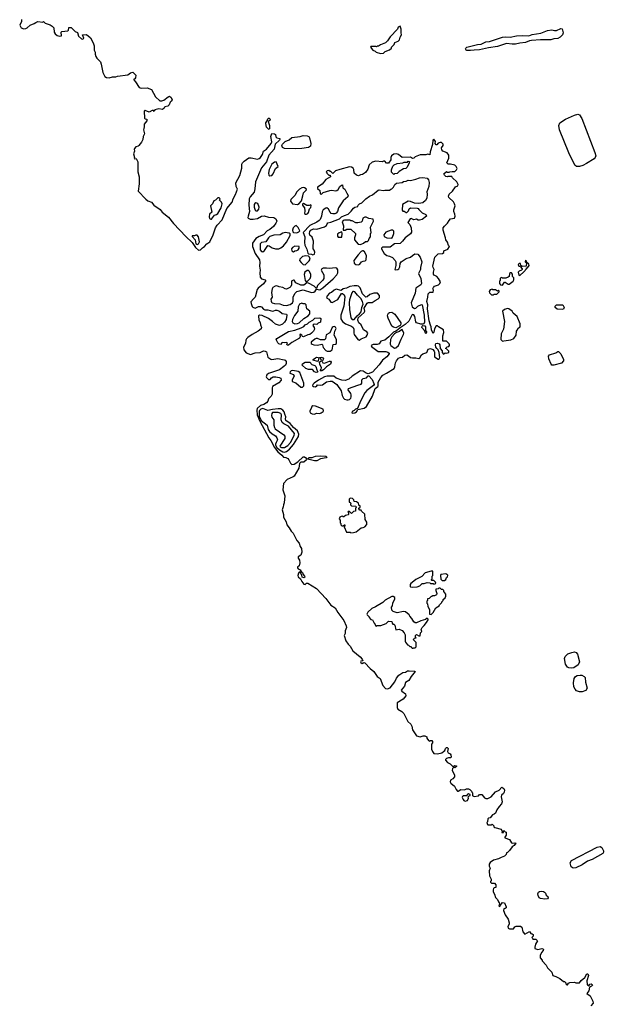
# Model space of a CAD drawing. Extents: x 2789571 to 2951634, y 860514 to 1033803.
# Tile 5 of 102: x 2919393 to 2927734, y 889489 to 903714. Entities that reach past the tile are written whole.
import ezdxf

# ---------------------------------------------------------------- set-up
doc = ezdxf.new("R2010")
doc.units = 0

msp = doc.modelspace()

# ---------------------------------------------------------------- linework, layer by layer
at = {"layer": '0CON05XD'}
for points in [[(2919420, 903715), (2919418, 903685), (2919398, 903652), (2919393, 903635), (2919415, 903596), (2919455, 903582), (2919484, 903586), (2919502, 903595), (2919544, 903636), (2919601, 903659), (2919624, 903676), (2919656, 903686), (2919725, 903680), (2919735, 903690), (2919760, 903665), (2919832, 903642), (2919863, 903623), (2919888, 903595), (2919891, 903535), (2919905, 903512), (2919935, 903487), (2919974, 903474), (2919997, 903483), (2919992, 903535), (2920000, 903545), (2920087, 903553), (2920097, 903563), (2920105, 903600), (2920135, 903600), (2920195, 903542), (2920228, 903528), (2920242, 903475), (2920285, 903437), (2920305, 903431), (2920320, 903445), (2920300, 903495), (2920355, 903500), (2920378, 903488), (2920415, 903450), (2920452, 903382), (2920468, 903335), (2920468, 903275), (2920482, 903245), (2920482, 903215), (2920493, 903183), (2920505, 903160), (2920560, 903105), (2920568, 903072), (2920595, 902950), (2920622, 902895), (2920645, 902878), (2920685, 902873), (2920732, 902888), (2920783, 902887), (2920805, 902898), (2920953, 902917), (2920995, 902948), (2921027, 902957), (2921068, 902915), (2921067, 902873), (2921055, 902860), (2921040, 902855), (2921040, 902845), (2921066, 902816), (2921116, 902736), (2921145, 902727), (2921235, 902731), (2921295, 902706), (2921355, 902601), (2921415, 902544), (2921445, 902542), (2921475, 902552), (2921535, 902599), (2921555, 902607), (2921580, 902590), (2921593, 902555), (2921582, 902535), (2921568, 902525), (2921552, 902485), (2921534, 902466), (2921487, 902453), (2921478, 902435), (2921455, 902417), (2921404, 902426), (2921345, 902410), (2921335, 902390), (2921325, 902400), (2921305, 902400), (2921265, 902380), (2921205, 902400), (2921190, 902395), (2921193, 902293), (2921205, 902280), (2921228, 902278), (2921230, 902255), (2921190, 902205), (2921192, 902165), (2921187, 902143), (2921182, 902125), (2921197, 902065), (2921178, 902025), (2921170, 901985), (2921150, 901945), (2921115, 901898), (2921104, 901886), (2921072, 901875), (2921052, 901855), (2921048, 901845), (2921052, 901815), (2921037, 901775), (2921050, 901725), (2921045, 901710), (2921055, 901702), (2921075, 901710), (2921097, 901663), (2921100, 901515), (2921120, 901445), (2921118, 901345), (2921103, 901235), (2921215, 901120), (2921245, 901099), (2921295, 901078), (2921331, 901035), (2921420, 900970), (2921451, 900935), (2921543, 900863), (2921615, 900768), (2921794, 900584), (2921883, 900495), (2921933, 900423), (2921977, 900383), (2922002, 900388), (2922035, 900419), (2922064, 900435), (2922094, 900476), (2922138, 900505), (2922185, 900607), (2922222, 900705), (2922245, 900746), (2922315, 900825), (2922384, 900985), (2922462, 901078), (2922474, 901125), (2922510, 901190), (2922536, 901265), (2922518, 901305), (2922515, 901355), (2922571, 901465), (2922601, 901569), (2922602, 901625), (2922609, 901645), (2922635, 901671), (2922703, 901717), (2922735, 901720), (2922825, 901701), (2922852, 901708), (2922869, 901721), (2922899, 901765), (2922914, 901815), (2922957, 901843), (2923026, 901925), (2923032, 901948), (2923020, 902025), (2923035, 902070), (2923075, 902064), (2923086, 902055), (2923092, 902022), (2923105, 902008), (2923148, 901998), (2923150, 901985), (2923143, 901975), (2923083, 901917), (2923068, 901845), (2922992, 901758), (2922955, 901660), (2922884, 901575), (2922798, 901372), (2922789, 901271)], [(2924605, 903228), (2924645, 903232), (2924673, 903257), (2924735, 903280), (2924760, 903305), (2924760, 903315), (2924800, 903355), (2924810, 903385), (2924860, 903405), (2924878, 903425), (2924888, 903462), (2924908, 903495), (2924900, 903525), (2924900, 903575), (2924885, 903620), (2924860, 903605), (2924850, 903575), (2924741, 903469), (2924705, 903410), (2924675, 903380), (2924605, 903352), (2924575, 903332), (2924555, 903330), (2924545, 903320), (2924538, 903328), (2924462, 903328), (2924460, 903315), (2924494, 903274), (2924525, 903260), (2924540, 903245), (2924605, 903228)], [(2925905, 903267), (2925849, 903269), (2925840, 903275), (2925833, 903295), (2925836, 903305), (2925852, 903318), (2926003, 903357), (2926055, 903363), (2926125, 903394), (2926175, 903401), (2926365, 903462), (2926415, 903468), (2926475, 903462), (2926565, 903481), (2926655, 903488), (2926745, 903480), (2926795, 903500), (2926919, 903521), (2927015, 903560), (2927075, 903569), (2927115, 903557), (2927145, 903558), (2927205, 903588), (2927225, 903580), (2927234, 903544), (2927239, 903525), (2927231, 903495), (2927199, 903461), (2927165, 903444), (2927105, 903436), (2927065, 903421), (2926915, 903423), (2926785, 903414), (2926755, 903409), (2926697, 903385), (2926615, 903376), (2926555, 903361), (2926505, 903360), (2926425, 903372), (2926295, 903325), (2926165, 903308), (2926035, 903280), (2925955, 903275), (2925905, 903267)], [(2927435, 901591), (2927411, 901611), (2927323, 901793), (2927188, 902125), (2927178, 902185), (2927195, 902226), (2927275, 902275), (2927403, 902337), (2927455, 902348), (2927475, 902339), (2927511, 902285), (2927700, 901795), (2927711, 901745), (2927704, 901725), (2927687, 901705), (2927579, 901635), (2927525, 901610), (2927475, 901595), (2927435, 901591)], [(2922995, 902130), (2922985, 902132), (2922955, 902162), (2922948, 902215), (2922948, 902225), (2922968, 902252), (2922975, 902280), (2922985, 902290), (2922995, 902290), (2923008, 902275), (2923005, 902260), (2922980, 902245), (2923002, 902185), (2923002, 902138), (2922995, 902130)], [(2923375, 901849), (2923215, 901855), (2923187, 901867), (2923180, 901895), (2923189, 901915), (2923225, 901955), (2923285, 901977), (2923325, 902012), (2923441, 902025), (2923485, 902040), (2923545, 902037), (2923567, 902027), (2923580, 902005), (2923595, 901925), (2923591, 901889), (2923580, 901875), (2923563, 901867), (2923465, 901855), (2923375, 901849)], [(2924235, 898034), (2924255, 898050), (2924275, 898080), (2924365, 898103), (2924403, 898127), (2924488, 898275), (2924524, 898386), (2924565, 898413), (2924571, 898425), (2924569, 898475), (2924606, 898545), (2924635, 898577), (2924691, 898605), (2924800, 898675), (2924812, 898698), (2924818, 898755), (2924832, 898785), (2924865, 898826), (2924885, 898836), (2924921, 898839), (2924955, 898867), (2924985, 898870), (2925009, 898859), (2925035, 898832), (2925065, 898828), (2925115, 898830), (2925155, 898818), (2925173, 898827), (2925197, 898873), (2925214, 898886), (2925273, 898907), (2925290, 898955), (2925325, 898964), (2925360, 898950), (2925377, 898927), (2925382, 898912), (2925382, 898845), (2925435, 898812), (2925445, 898810), (2925450, 898815), (2925462, 898835), (2925450, 898905), (2925437, 898945), (2925415, 898962), (2925404, 898985), (2925397, 899015), (2925402, 899035), (2925425, 899040), (2925450, 899030), (2925460, 899015), (2925466, 898966), (2925492, 898932), (2925492, 898905), (2925515, 898882), (2925535, 898900), (2925555, 898898), (2925588, 898905), (2925590, 898925), (2925558, 898958), (2925540, 898965), (2925565, 898990), (2925588, 898992), (2925600, 899005), (2925600, 899015), (2925595, 899030), (2925555, 899070), (2925502, 899072), (2925504, 899145), (2925520, 899195), (2925513, 899233), (2925440, 899275), (2925425, 899290), (2925405, 899290), (2925385, 899250), (2925375, 899200), (2925365, 899180), (2925341, 899235), (2925337, 899277), (2925325, 899300), (2925308, 899365), (2925283, 899535), (2925286, 899595), (2925274, 899645), (2925289, 899705), (2925291, 899755), (2925315, 899780), (2925365, 899780), (2925368, 899805), (2925360, 899825), (2925368, 899845), (2925385, 899862), (2925440, 899885), (2925460, 899905), (2925468, 899925), (2925442, 899975), (2925415, 900002), (2925387, 900017), (2925374, 900024), (2925367, 900037), (2925367, 900065), (2925378, 900105), (2925362, 900135), (2925360, 900155), (2925388, 900285), (2925435, 900332), (2925500, 900335), (2925517, 900353), (2925520, 900375), (2925575, 900398), (2925600, 900435), (2925585, 900450), (2925572, 900502), (2925548, 900535), (2925543, 900565), (2925506, 900675), (2925507, 900705), (2925525, 900732), (2925570, 900775), (2925593, 900815), (2925614, 900836), (2925670, 900845), (2925682, 900875), (2925678, 900905), (2925660, 900945), (2925660, 900965), (2925683, 901025), (2925674, 901054), (2925655, 901083), (2925592, 901145), (2925583, 901165), (2925597, 901195), (2925643, 901235), (2925685, 901298), (2925722, 901315), (2925727, 901335), (2925705, 901370), (2925645, 901430), (2925635, 901448), (2925575, 901450), (2925565, 901442), (2925545, 901450), (2925525, 901470), (2925520, 901485), (2925555, 901520), (2925565, 901510), (2925595, 901510), (2925603, 901517), (2925637, 901523), (2925677, 901523), (2925700, 901545), (2925708, 901565), (2925694, 901594), (2925675, 901612), (2925615, 901628), (2925578, 901628), (2925570, 901635), (2925562, 901645), (2925588, 901712), (2925588, 901755), (2925565, 901790), (2925505, 901817), (2925487, 901835), (2925482, 901865), (2925510, 901895), (2925510, 901915), (2925485, 901940), (2925465, 901940), (2925435, 901928), (2925415, 901908), (2925405, 901908), (2925393, 901925), (2925396, 901956), (2925375, 901990), (2925360, 901975), (2925353, 901913), (2925319, 901805), (2925315, 901762), (2925285, 901770), (2925259, 901761), (2925175, 901763), (2925105, 901732), (2925085, 901712), (2925065, 901708), (2925035, 901730), (2924915, 901722), (2924865, 901766), (2924835, 901774), (2924795, 901769), (2924760, 901745), (2924752, 901725), (2924752, 901688), (2924718, 901642), (2924692, 901642), (2924665, 901670), (2924645, 901670), (2924625, 901660), (2924535, 901668), (2924485, 901658), (2924440, 901615), (2924418, 901555), (2924386, 901505), (2924345, 901476), (2924315, 901472), (2924285, 901460), (2924255, 901468), (2924223, 901495), (2924219, 901549), (2924209, 901569), (2924184, 901584), (2924154, 901586), (2924015, 901552), (2923955, 901530), (2923915, 901490), (2923885, 901520), (2923875, 901520), (2923857, 901537), (2923835, 901530), (2923820, 901515), (2923830, 901505), (2923830, 901495), (2923855, 901470), (2923878, 901468), (2923880, 901445), (2923815, 901406), (2923760, 901340), (2923693, 901295), (2923693, 901275), (2923726, 901246), (2923733, 901205), (2923745, 901188), (2923775, 901217), (2923872, 901248), (2923902, 901252), (2923955, 901242), (2923975, 901245), (2923991, 901259), (2924014, 901305), (2924038, 901325), (2924055, 901328), (2924060, 901285), (2924086, 901266), (2924118, 901208), (2924134, 901175), (2924133, 901155), (2924063, 901097), (2923998, 900995), (2923980, 900945), (2923965, 900921), (2923945, 900909), (2923915, 900909), (2923893, 900915), (2923878, 900935), (2923854, 900975), (2923830, 900995), (2923815, 900993), (2923775, 900967), (2923762, 900938), (2923749, 900875), (2923731, 900829), (2923718, 900812), (2923682, 900788), (2923585, 900743), (2923488, 900642), (2923510, 900575), (2923506, 900495), (2923512, 900455), (2923540, 900400), (2923552, 900342), (2923565, 900332), (2923605, 900327), (2923625, 900317), (2923648, 900325), (2923656, 900355), (2923647, 900385), (2923632, 900402), (2923629, 900425), (2923634, 900515), (2923627, 900545), (2923615, 900570), (2923585, 900600), (2923577, 900627), (2923583, 900655), (2923596, 900674), (2923635, 900694), (2923685, 900686), (2923795, 900720), (2923825, 900742), (2923833, 900767), (2923845, 900780), (2923885, 900789), (2924010, 900835), (2924042, 900865), (2924085, 900886), (2924135, 900903), (2924182, 900948), (2924215, 900991), (2924235, 901004), (2924278, 901015), (2924282, 901035), (2924298, 901055), (2924335, 901070), (2924392, 901125), (2924445, 901164), (2924486, 901184), (2924569, 901251), (2924585, 901257), (2924645, 901248), (2924665, 901252), (2924735, 901250), (2924752, 901268), (2924768, 901272), (2924790, 901295), (2924808, 901335), (2924835, 901352), (2924915, 901360), (2924933, 901377), (2924975, 901382), (2925005, 901398), (2925035, 901392), (2925115, 901410), (2925165, 901428), (2925216, 901434), (2925276, 901426), (2925295, 901400), (2925304, 901364), (2925301, 901305), (2925272, 901225), (2925277, 901195), (2925273, 901137), (2925255, 901100), (2925215, 901070), (2925155, 901057), (2925094, 901064), (2925035, 901088), (2925005, 901092), (2924920, 901045), (2924915, 900960), (2924925, 900950), (2924947, 900947), (2924975, 900930), (2924985, 900930), (2925007, 900953), (2925015, 900980), (2925035, 900998), (2925132, 900992), (2925146, 900986), (2925155, 900970), (2925205, 900922), (2925259, 900899), (2925267, 900875), (2925205, 900828), (2925165, 900818), (2925145, 900818), (2925125, 900830), (2925085, 900822), (2925045, 900840), (2925032, 900838), (2925000, 900785), (2925027, 900757), (2925046, 900706), (2925049, 900645), (2925035, 900622), (2924960, 900565), (2924923, 900515), (2924885, 900481), (2924803, 900477), (2924745, 900430), (2924634, 900426), (2924620, 900415), (2924620, 900405), (2924655, 900334), (2924695, 900309), (2924735, 900300), (2924778, 900278), (2924817, 900235), (2924826, 900216), (2924826, 900165), (2924812, 900105), (2924825, 900098), (2924855, 900103), (2924866, 900114), (2924882, 900145), (2924886, 900194), (2924903, 900215), (2924975, 900262), (2925036, 900284), (2925064, 900306), (2925098, 900332), (2925140, 900325), (2925174, 900284), (2925198, 900215), (2925181, 900135), (2925183, 900105), (2925153, 900045), (2925187, 899975), (2925193, 899905), (2925188, 899882), (2925112, 899835), (2925102, 899765), (2925048, 899625), (2925062, 899565), (2925095, 899542), (2925115, 899548), (2925144, 899576), (2925195, 899599), (2925205, 899597), (2925234, 899445), (2925240, 899345), (2925228, 899322), (2925215, 899316), (2925185, 899316), (2925125, 899334), (2925115, 899350), (2925098, 899428), (2925085, 899448), (2925065, 899453), (2925054, 899445), (2925043, 899415), (2925010, 899360), (2924959, 899311), (2924886, 899264), (2924855, 899231), (2924825, 899215), (2924792, 899198), (2924725, 899130), (2924665, 899086), (2924610, 899070), (2924585, 899031), (2924555, 899021), (2924495, 899022), (2924468, 899005), (2924472, 898995), (2924568, 898918), (2924681, 898921), (2924709, 898909), (2924726, 898895), (2924726, 898885), (2924694, 898845), (2924634, 898796), (2924585, 898727), (2924486, 898624), (2924425, 898596), (2924395, 898608), (2924355, 898636), (2924315, 898639), (2924195, 898563), (2924145, 898519), (2924095, 898500), (2924045, 898508), (2923964, 898534), (2923930, 898565), (2923865, 898564), (2923835, 898563), (2923795, 898552), (2923710, 898505), (2923643, 898465), (2923627, 898445), (2923622, 898425), (2923635, 898414), (2923665, 898412), (2923685, 898424), (2923695, 898438), (2923735, 898432), (2923765, 898439), (2923825, 898481), (2923875, 898492), (2923905, 898490), (2923971, 898445), (2924033, 898353), (2924051, 898285), (2924068, 898248), (2924085, 898231), (2924115, 898221), (2924135, 898220), (2924155, 898228), (2924174, 898246), (2924182, 898265), (2924182, 898292), (2924174, 898315), (2924136, 898365), (2924141, 898385), (2924275, 898436), (2924325, 898446), (2924336, 898464), (2924335, 898509), (2924355, 898530), (2924400, 898540), (2924425, 898571), (2924435, 898571), (2924483, 898515), (2924505, 898458)], [(2923005, 901459), (2923035, 901464), (2923055, 901487), (2923088, 901562), (2923127, 901595), (2923095, 901659), (2923075, 901656), (2923035, 901626), (2922995, 901548), (2922986, 901495), (2922989, 901469), (2923005, 901459)], [(2924795, 901480), (2924763, 901513), (2924762, 901545), (2924783, 901597), (2924801, 901619), (2924844, 901636), (2924925, 901647), (2924945, 901657), (2924992, 901658), (2925005, 901668), (2925020, 901665), (2925018, 901645), (2924987, 901583), (2924968, 901562), (2924935, 901560), (2924875, 901522), (2924846, 901494), (2924803, 901487), (2924795, 901480)], [(2922789, 901271), (2922778, 901222), (2922723, 901157), (2922706, 901125), (2922702, 901035), (2922712, 900945), (2922692, 900875), (2922689, 900855), (2922694, 900845), (2922722, 900832), (2922765, 900830), (2922827, 900843), (2922885, 900877), (2922925, 900879), (2922985, 900860), (2923065, 900857), (2923094, 900835), (2923104, 900805), (2923094, 900775), (2923056, 900725), (2923005, 900683), (2922968, 900662), (2922915, 900607), (2922849, 900581), (2922805, 900555), (2922754, 900486), (2922754, 900435), (2922793, 900335), (2922855, 900245), (2922861, 900205), (2922854, 900155), (2922866, 900096), (2922859, 900055), (2922865, 899992), (2922885, 899970), (2922940, 899955), (2922948, 899945), (2922914, 899896), (2922836, 899834), (2922822, 899815), (2922794, 899706), (2922767, 899683), (2922733, 899637), (2922734, 899615), (2922749, 899569), (2922759, 899559), (2922795, 899548), (2922840, 899570), (2922871, 899571), (2922886, 899566), (2922915, 899532), (2922935, 899521), (2922975, 899521), (2923045, 899504), (2923065, 899506), (2923085, 899519), (2923105, 899519), (2923145, 899502), (2923185, 899469), (2923245, 899462), (2923253, 899445), (2923243, 899385), (2923219, 899345), (2923188, 899315), (2923145, 899294), (2923085, 899314), (2923045, 899354), (2922988, 899398), (2922895, 899441), (2922857, 899443), (2922843, 899437), (2922848, 899375), (2922865, 899338), (2922869, 899305), (2922884, 899265), (2922881, 899249), (2922838, 899212), (2922749, 899165), (2922687, 899123), (2922670, 899105), (2922660, 899085), (2922655, 899038), (2922627, 898985), (2922628, 898945), (2922665, 898902), (2922725, 898879), (2922795, 898900), (2922865, 898906), (2922915, 898928), (2922940, 898925), (2922957, 898915), (2922978, 898838), (2923020, 898810), (2923035, 898806), (2923119, 898819), (2923212, 898802), (2923225, 898794), (2923240, 898775), (2923241, 898745), (2923232, 898725), (2923208, 898702), (2923145, 898657), (2922986, 898604), (2922963, 898585), (2922954, 898556), (2922956, 898545), (2922985, 898514), (2923008, 898515), (2923031, 898539), (2923055, 898552), (2923092, 898552), (2923140, 898545), (2923162, 898535), (2923170, 898505), (2923135, 898467), (2923044, 898416), (2923037, 898395), (2923037, 898305), (2923026, 898274), (2922988, 898235), (2922977, 898205), (2922955, 898177), (2922917, 898155), (2922871, 898139), (2922823, 898097), (2922816, 898074), (2922823, 898005), (2922863, 897913), (2922993, 897675), (2923022, 897635), (2923075, 897535), (2923123, 897473), (2923180, 897425), (2923203, 897393), (2923237, 897387), (2923263, 897375), (2923281, 897355), (2923306, 897306), (2923325, 897288), (2923355, 897294), (2923408, 897325), (2923485, 897397), (2923505, 897397), (2923525, 897386), (2923538, 897365), (2923534, 897355), (2923495, 897321), (2923455, 897320), (2923436, 897304), (2923423, 897237), (2923355, 897120), (2923342, 897108), (2923255, 897070), (2923201, 897015), (2923193, 896923), (2923220, 896835), (2923211, 896735), (2923201, 896705), (2923200, 896675), (2923184, 896635), (2923203, 896565), (2923203, 896525), (2923240, 896460), (2923253, 896415), (2923285, 896375), (2923313, 896325), (2923344, 896294), (2923395, 896190), (2923431, 896151), (2923443, 896105), (2923462, 896072), (2923469, 896021), (2923451, 895979), (2923414, 895955), (2923414, 895935), (2923434, 895904), (2923437, 895865), (2923428, 895822), (2923407, 895805), (2923404, 895795), (2923415, 895778), (2923445, 895764), (2923460, 895740), (2923475, 895729), (2923487, 895697), (2923506, 895676), (2923509, 895661), (2923495, 895651), (2923471, 895661), (2923468, 895688), (2923445, 895734), (2923429, 895731), (2923420, 895720), (2923411, 895685), (2923416, 895666), (2923446, 895636), (2923466, 895595), (2923495, 895561), (2923515, 895556), (2923537, 895573), (2923555, 895572), (2923677, 895497), (2923814, 895354), (2923887, 895255), (2923948, 895218), (2923985, 895149), (2924073, 895033), (2924107, 894957), (2924110, 894935), (2924093, 894885), (2924092, 894845), (2924079, 894815), (2924101, 894741), (2924134, 894694), (2924163, 894665), (2924205, 894595), (2924309, 894509), (2924340, 894475), (2924347, 894453), (2924319, 894445), (2924316, 894435), (2924321, 894425), (2924337, 894413), (2924363, 894427), (2924375, 894423), (2924455, 894339), (2924507, 894297), (2924555, 894225), (2924600, 894195), (2924636, 894095), (2924675, 894051), (2924705, 894047), (2924745, 894059), (2924811, 894149), (2924835, 894199), (2924868, 894245), (2924925, 894283), (2924965, 894287), (2924995, 894305), (2925015, 894307), (2925093, 894303), (2925106, 894295), (2925046, 894225), (2925011, 894165), (2924965, 894139), (2924952, 894085), (2924904, 894026), (2924909, 894015), (2924962, 893975), (2924968, 893945), (2924932, 893895), (2924846, 893845), (2924842, 893775), (2924855, 893755), (2924910, 893720), (2924939, 893689), (2924996, 893576), (2925042, 893535), (2925055, 893505), (2925064, 893455), (2925125, 893366), (2925175, 893353), (2925221, 893369), (2925245, 893370), (2925270, 893355), (2925272, 893335), (2925295, 893298), (2925315, 893292), (2925325, 893300), (2925345, 893300), (2925352, 893285), (2925352, 893265), (2925338, 893245), (2925342, 893175), (2925353, 893143), (2925375, 893110), (2925425, 893108), (2925487, 893123), (2925515, 893140), (2925530, 893155), (2925543, 893187), (2925555, 893200), (2925565, 893200), (2925580, 893185), (2925573, 893143), (2925582, 893122), (2925608, 893108), (2925620, 893095), (2925622, 893058), (2925612, 893048), (2925585, 893050), (2925555, 893040), (2925543, 893027), (2925542, 893015), (2925571, 892981), (2925610, 892965), (2925645, 892930), (2925665, 892930), (2925675, 892940), (2925700, 892935), (2925700, 892925), (2925677, 892903), (2925655, 892910), (2925643, 892897), (2925640, 892865), (2925672, 892802), (2925672, 892775), (2925650, 892745), (2925612, 892728), (2925610, 892705), (2925620, 892685), (2925671, 892641), (2925695, 892594), (2925715, 892570), (2925725, 892568), (2925765, 892590), (2925815, 892588), (2925845, 892600), (2925872, 892602), (2925895, 892590), (2925918, 892568), (2925920, 892555), (2925930, 892545), (2925930, 892505), (2925935, 892500), (2925955, 892492), (2926017, 892503), (2926035, 892520), (2926065, 892520), (2926105, 892472), (2926125, 892462), (2926155, 892462), (2926202, 892485), (2926263, 892557), (2926319, 892581), (2926354, 892626), (2926383, 892605), (2926392, 892585), (2926389, 892555), (2926379, 892535), (2926351, 892509), (2926344, 892485), (2926358, 892415), (2926352, 892385), (2926315, 892345), (2926283, 892297), (2926265, 892252), (2926246, 892234), (2926222, 892225), (2926188, 892182), (2926165, 892180), (2926152, 892168), (2926150, 892125), (2926140, 892115), (2926150, 892085), (2926155, 892080), (2926205, 892080), (2926215, 892090), (2926240, 892065), (2926240, 892055), (2926252, 892042), (2926348, 892018), (2926350, 892005), (2926360, 891995), (2926355, 891970), (2926378, 891972), (2926385, 892000), (2926402, 891982), (2926420, 891975), (2926417, 891933), (2926400, 891905), (2926400, 891895), (2926468, 891868), (2926494, 891824), (2926505, 891818), (2926542, 891822), (2926558, 891818), (2926534, 891785), (2926504, 891766), (2926465, 891710), (2926435, 891680), (2926422, 891678), (2926420, 891655), (2926393, 891627), (2926345, 891612), (2926305, 891590), (2926235, 891570), (2926185, 891538), (2926172, 891515), (2926172, 891485), (2926187, 891455), (2926173, 891417), (2926177, 891347), (2926200, 891295), (2926200, 891275), (2926190, 891265), (2926190, 891255), (2926205, 891240), (2926247, 891237), (2926270, 891215), (2926270, 891175), (2926245, 891170), (2926235, 891160), (2926228, 891145), (2926228, 891115), (2926251, 891081), (2926264, 891034), (2926292, 891005), (2926305, 890970), (2926317, 890957), (2926320, 890935), (2926312, 890912), (2926328, 890902), (2926332, 890918), (2926365, 890960), (2926395, 890957), (2926417, 890895), (2926416, 890884), (2926405, 890872), (2926382, 890868), (2926380, 890845), (2926403, 890783), (2926445, 890720), (2926463, 890665), (2926462, 890645), (2926441, 890615), (2926445, 890588), (2926468, 890578), (2926525, 890580), (2926545, 890606), (2926562, 890618), (2926625, 890619), (2926644, 890605), (2926657, 890535), (2926685, 890500), (2926755, 890540), (2926772, 890512), (2926795, 890508), (2926810, 890495), (2926810, 890475), (2926790, 890455), (2926800, 890445), (2926802, 890432), (2926845, 890430), (2926868, 890405), (2926843, 890357), (2926830, 890315), (2926830, 890295), (2926875, 890280), (2926935, 890297), (2926958, 890285), (2926951, 890265), (2926927, 890235), (2926908, 890195), (2926908, 890158), (2926940, 890125), (2926940, 890115), (2926996, 890056), (2927017, 890017), (2927078, 889955), (2927090, 889905), (2927135, 889892), (2927195, 889862), (2927245, 889820), (2927258, 889818), (2927278, 889798), (2927280, 889785), (2927295, 889770), (2927305, 889770), (2927320, 889795), (2927338, 889802), (2927405, 889808), (2927425, 889798), (2927475, 889798), (2927502, 889835), (2927555, 889878), (2927585, 889930), (2927595, 889930), (2927606, 889906)], [(2923405, 901044), (2923430, 901060), (2923461, 901099), (2923482, 901168), (2923489, 901215), (2923534, 901255), (2923530, 901270), (2923505, 901284), (2923485, 901289), (2923465, 901284), (2923435, 901264), (2923396, 901225), (2923368, 901172), (2923307, 901115), (2923304, 901094), (2923334, 901054), (2923405, 901044)], [(2922155, 900830), (2922165, 900832), (2922205, 900892), (2922235, 900898), (2922255, 900912), (2922304, 900995), (2922316, 901056), (2922308, 901078), (2922280, 901105), (2922288, 901125), (2922275, 901140), (2922255, 901140), (2922223, 901107), (2922198, 901095), (2922177, 901055), (2922148, 901025), (2922168, 900935), (2922132, 900905), (2922127, 900865), (2922135, 900842), (2922155, 900830)], [(2922825, 900952), (2922848, 900975), (2922853, 901005), (2922831, 901061), (2922805, 901070), (2922790, 901060), (2922780, 901045), (2922779, 901005), (2922795, 900962), (2922805, 900952), (2922825, 900952)], [(2923535, 900904), (2923555, 900913), (2923565, 900928), (2923580, 900980), (2923595, 901000), (2923602, 901032), (2923595, 901040), (2923575, 901028), (2923538, 901028), (2923491, 901059), (2923479, 901051), (2923477, 901035), (2923485, 901018), (2923507, 900997), (2923513, 900955), (2923508, 900915), (2923520, 900905), (2923535, 900904)], [(2924315, 900464), (2924358, 900485), (2924385, 900508), (2924415, 900510), (2924430, 900525), (2924440, 900555), (2924460, 900575), (2924460, 900625), (2924468, 900635), (2924460, 900715), (2924500, 900805), (2924495, 900830), (2924434, 900844), (2924395, 900860), (2924375, 900859), (2924348, 900845), (2924338, 900805), (2924325, 900788), (2924275, 900777), (2924248, 900778), (2924195, 900810), (2924175, 900810), (2924165, 900820), (2924085, 900820), (2924065, 900812), (2924052, 900795), (2924070, 900735), (2924062, 900672), (2924095, 900672), (2924115, 900690), (2924175, 900690), (2924240, 900625), (2924243, 900605), (2924227, 900565), (2924230, 900535), (2924282, 900472), (2924315, 900464)], [(2922905, 900362), (2922929, 900381), (2922978, 900452), (2922995, 900447), (2923037, 900417), (2923085, 900403), (2923135, 900406), (2923162, 900418), (2923203, 900447), (2923245, 900501), (2923299, 900595), (2923298, 900618), (2923285, 900631), (2923225, 900640), (2923195, 900632), (2923155, 900604), (2923065, 900601), (2923005, 900582), (2922987, 900565), (2922946, 900504), (2922885, 900494), (2922866, 900475), (2922868, 900388), (2922885, 900366), (2922905, 900362)], [(2923395, 900633), (2923425, 900647), (2923437, 900665), (2923415, 900710), (2923385, 900742), (2923365, 900733), (2923341, 900709), (2923332, 900675), (2923339, 900649), (2923349, 900639), (2923395, 900633)], [(2924045, 900570), (2924052, 900625), (2924045, 900650), (2924004, 900636), (2923980, 900615), (2923980, 900585), (2923992, 900572), (2924045, 900570)], [(2924765, 900560), (2924777, 900573), (2924798, 900625), (2924797, 900657), (2924782, 900672), (2924755, 900672), (2924680, 900645), (2924650, 900605), (2924655, 900580), (2924695, 900562), (2924765, 900560)], [(2921955, 900464), (2921975, 900476), (2921988, 900505), (2921977, 900577), (2921955, 900600), (2921935, 900600), (2921915, 900590), (2921885, 900590), (2921885, 900580), (2921925, 900535), (2921935, 900478), (2921955, 900464)], [(2923345, 900362), (2923364, 900376), (2923395, 900380), (2923412, 900388), (2923427, 900415), (2923427, 900437), (2923365, 900441), (2923332, 900425), (2923320, 900405), (2923322, 900375), (2923333, 900363), (2923345, 900362)], [(2924285, 900174), (2924306, 900184), (2924330, 900215), (2924354, 900226), (2924382, 900228), (2924396, 900244), (2924401, 900305), (2924372, 900362), (2924355, 900377), (2924345, 900377), (2924325, 900363), (2924281, 900319), (2924218, 900235), (2924222, 900195), (2924248, 900178), (2924285, 900174)], [(2923515, 900174), (2923572, 900228), (2923588, 900255), (2923580, 900285), (2923565, 900298), (2923525, 900303), (2923475, 900292), (2923438, 900252), (2923436, 900235), (2923456, 900205), (2923485, 900178), (2923515, 900174)], [(2926615, 900020), (2926675, 900070), (2926710, 900115), (2926712, 900128), (2926725, 900130), (2926752, 900165), (2926745, 900180), (2926712, 900212), (2926710, 900225), (2926695, 900240), (2926690, 900215), (2926710, 900195), (2926708, 900152), (2926648, 900148), (2926632, 900162), (2926625, 900190), (2926605, 900190), (2926593, 900177), (2926600, 900155), (2926618, 900148), (2926650, 900115), (2926650, 900105), (2926640, 900095), (2926605, 900082), (2926592, 900065), (2926600, 900025), (2926615, 900020)], [(2923245, 899584), (2923301, 899599), (2923333, 899625), (2923344, 899646), (2923343, 899705), (2923350, 899730), (2923373, 899765), (2923395, 899785), (2923485, 899812), (2923605, 899771), (2923642, 899778), (2923660, 899790), (2923678, 899822), (2923725, 899810), (2923772, 899838), (2923919, 899971), (2923972, 900028), (2923989, 900055), (2923988, 900098), (2923973, 900123), (2923955, 900129), (2923865, 900118), (2923825, 900126), (2923775, 900126), (2923757, 900115), (2923747, 900095), (2923786, 900026), (2923784, 899975), (2923769, 899951), (2923694, 899875), (2923678, 899832), (2923644, 899865), (2923563, 899907), (2923538, 899912), (2923495, 899878), (2923455, 899879), (2923382, 899912), (2923355, 899950), (2923345, 899951), (2923325, 899939), (2923318, 899925), (2923318, 899885), (2923309, 899861), (2923293, 899845), (2923245, 899821), (2923225, 899824), (2923195, 899845), (2923138, 899855), (2923105, 899870), (2923080, 899865), (2923048, 899845), (2923037, 899825), (2923027, 899775), (2923040, 899705), (2923022, 899675), (2923024, 899646), (2923030, 899635), (2923040, 899625), (2923074, 899614), (2923149, 899609), (2923198, 899588), (2923245, 899584)], [(2923535, 899920), (2923586, 899974), (2923599, 900005), (2923595, 900035), (2923578, 900075), (2923565, 900089), (2923545, 900093), (2923511, 900065), (2923501, 900035), (2923514, 899944), (2923535, 899920)], [(2926365, 899880), (2926395, 899920), (2926405, 899920), (2926445, 899892), (2926463, 899893), (2926518, 899935), (2926530, 899955), (2926530, 899985), (2926510, 900005), (2926507, 900037), (2926496, 900056), (2926481, 900059), (2926465, 900048), (2926460, 900005), (2926447, 899993), (2926415, 899982), (2926365, 899982), (2926355, 899988), (2926332, 899978), (2926330, 899945), (2926320, 899935), (2926320, 899905), (2926335, 899882), (2926365, 899880)], [(2924295, 899084), (2924326, 899104), (2924395, 899131), (2924412, 899155), (2924418, 899185), (2924406, 899206), (2924357, 899235), (2924325, 899305), (2924288, 899335), (2924276, 899375), (2924283, 899405), (2924369, 899485), (2924375, 899505), (2924369, 899545), (2924411, 899619), (2924425, 899628), (2924485, 899629), (2924525, 899659), (2924571, 899679), (2924591, 899699), (2924588, 899728), (2924562, 899762), (2924505, 899764), (2924447, 899745), (2924410, 899710), (2924392, 899705), (2924343, 899755), (2924312, 899842), (2924285, 899865), (2924265, 899871), (2924225, 899871), (2924161, 899859), (2924114, 899836), (2924065, 899824), (2924035, 899803), (2923965, 899819), (2923935, 899807), (2923895, 899772), (2923865, 899764), (2923834, 899725), (2923822, 899695), (2923855, 899677), (2923885, 899634), (2923905, 899626), (2923987, 899673), (2924042, 899758), (2924055, 899760), (2924080, 899740), (2924089, 899709), (2924073, 899577), (2924032, 899445), (2924032, 899392), (2924054, 899354), (2924100, 899320), (2924185, 899286), (2924208, 899265), (2924218, 899245), (2924217, 899185), (2924223, 899165), (2924275, 899093), (2924295, 899084)], [(2924225, 899383), (2924264, 899436), (2924302, 899465), (2924326, 899495), (2924336, 899555), (2924352, 899605), (2924344, 899645), (2924318, 899688), (2924270, 899735), (2924235, 899781), (2924215, 899788), (2924203, 899785), (2924191, 899769), (2924158, 899665), (2924152, 899625), (2924158, 899525), (2924177, 899405), (2924195, 899385), (2924225, 899383)], [(2926235, 899740), (2926245, 899750), (2926285, 899750), (2926318, 899782), (2926318, 899798), (2926305, 899800), (2926295, 899790), (2926265, 899810), (2926225, 899810), (2926215, 899820), (2926185, 899810), (2926170, 899785), (2926175, 899770), (2926205, 899740), (2926235, 899740)], [(2923365, 899321), (2923405, 899323), (2923428, 899335), (2923495, 899395), (2923560, 899435), (2923581, 899465), (2923583, 899503), (2923541, 899535), (2923534, 899555), (2923532, 899595), (2923515, 899608), (2923485, 899610), (2923465, 899620), (2923435, 899602), (2923416, 899565), (2923409, 899505), (2923360, 899440), (2923334, 899385), (2923328, 899355), (2923335, 899334), (2923365, 899321)], [(2924825, 899264), (2924790, 899270), (2924768, 899288), (2924714, 899404), (2924706, 899435), (2924708, 899455), (2924718, 899472), (2924735, 899484), (2924765, 899488), (2924808, 899458), (2924896, 899336), (2924899, 899315), (2924886, 899295), (2924825, 899264)], [(2926365, 899072), (2926385, 899073), (2926485, 899087), (2926530, 899110), (2926562, 899155), (2926568, 899215), (2926575, 899230), (2926595, 899260), (2926620, 899275), (2926622, 899322), (2926578, 899425), (2926518, 899475), (2926503, 899503), (2926456, 899536), (2926435, 899540), (2926394, 899526), (2926367, 899503), (2926394, 899355), (2926380, 899245), (2926344, 899176), (2926340, 899095), (2926365, 899072)], [(2927225, 899526), (2927155, 899534), (2927126, 899555), (2927124, 899576), (2927145, 899597), (2927235, 899595), (2927254, 899555), (2927245, 899533), (2927225, 899526)], [(2923255, 899010), (2923252, 899025), (2923260, 899045), (2923252, 899052), (2923215, 899047), (2923185, 899052), (2923157, 899023), (2923135, 899031), (2923122, 899045), (2923097, 899095), (2923105, 899109), (2923275, 899209), (2923365, 899227), (2923460, 899260), (2923495, 899282), (2923515, 899306), (2923549, 899321), (2923575, 899346), (2923628, 899372), (2923655, 899401), (2923725, 899407), (2923740, 899395), (2923736, 899344), (2923705, 899330), (2923685, 899312), (2923647, 899313), (2923630, 899305), (2923628, 899295), (2923646, 899266), (2923650, 899245), (2923634, 899215), (2923605, 899184), (2923585, 899168), (2923555, 899163), (2923493, 899133), (2923477, 899137), (2923465, 899158), (2923445, 899170), (2923438, 899162), (2923442, 899135), (2923436, 899115), (2923321, 899049), (2923275, 899011), (2923255, 899010)], [(2923835, 898923), (2923875, 898924), (2923906, 898945), (2923919, 899021), (2923955, 899024), (2923966, 899035), (2923970, 899095), (2923936, 899155), (2923944, 899215), (2923964, 899255), (2923955, 899271), (2923935, 899280), (2923922, 899278), (2923906, 899265), (2923871, 899189), (2923819, 899161), (2923809, 899105), (2923795, 899090), (2923735, 899088), (2923695, 899106), (2923675, 899108), (2923655, 899099), (2923600, 899055), (2923604, 899034), (2923615, 899024), (2923640, 899015), (2923695, 899012), (2923758, 899025), (2923768, 899015), (2923777, 898977), (2923812, 898935), (2923835, 898923)], [(2924805, 898970), (2924825, 898972), (2924865, 899005), (2924901, 899099), (2924937, 899165), (2924940, 899185), (2924916, 899236), (2924905, 899235), (2924879, 899211), (2924833, 899195), (2924805, 899178), (2924765, 899132), (2924747, 899095), (2924744, 899025), (2924751, 899005), (2924805, 898970)], [(2925265, 899180), (2925255, 899183), (2925238, 899225), (2925202, 899265), (2925207, 899285), (2925216, 899294), (2925245, 899290), (2925254, 899275), (2925252, 899222), (2925266, 899205), (2925265, 899180)], [(2927105, 898723), (2927075, 898723), (2927066, 898735), (2927032, 898815), (2927029, 898855), (2927045, 898870), (2927135, 898903), (2927165, 898920), (2927175, 898919), (2927207, 898885), (2927248, 898805), (2927248, 898785), (2927215, 898754), (2927105, 898723)], [(2923672, 898618), (2923648, 898625), (2923622, 898662), (2923565, 898660), (2923527, 898675), (2923473, 898725), (2923476, 898744), (2923515, 898766), (2923587, 898767), (2923597, 898745), (2923611, 898731), (2923655, 898716), (2923670, 898705), (2923682, 898655), (2923700, 898625), (2923695, 898620), (2923672, 898618)], [(2923695, 898778), (2923630, 898795), (2923633, 898805), (2923665, 898830), (2923685, 898838), (2923706, 898836), (2923712, 898825), (2923707, 898815), (2923705, 898780), (2923695, 898778)], [(2923735, 898640), (2923730, 898645), (2923747, 898663), (2923752, 898685), (2923728, 898735), (2923720, 898765), (2923752, 898788), (2923744, 898814), (2923720, 898835), (2923745, 898840), (2923768, 898835), (2923782, 898815), (2923760, 898775), (2923770, 898755), (2923795, 898752), (2923865, 898783), (2923881, 898781), (2923891, 898765), (2923883, 898735), (2923823, 898697), (2923780, 898655), (2923755, 898643), (2923735, 898640)], [(2923475, 898404), (2923496, 898425), (2923496, 898465), (2923439, 898615), (2923415, 898631), (2923335, 898648), (2923315, 898641), (2923299, 898625), (2923296, 898606), (2923345, 898589), (2923358, 898565), (2923329, 898511), (2923330, 898485), (2923379, 898469), (2923454, 898404), (2923475, 898404)], [(2924505, 898458), (2924512, 898445), (2924503, 898427), (2924405, 898357), (2924377, 898323), (2924315, 898205), (2924273, 898097), (2924240, 898085), (2924225, 898070), (2924192, 898055), (2924190, 898035), (2924198, 898028), (2924235, 898034)], [(2923215, 897468), (2923245, 897475), (2923291, 897509), (2923345, 897575), (2923417, 897693), (2923424, 897725), (2923403, 897773), (2923345, 897820), (2923300, 897880), (2923235, 897925), (2923230, 897945), (2923234, 897975), (2923223, 898015), (2923210, 898050), (2923194, 898074), (2923165, 898090), (2923125, 898090), (2923044, 898084), (2922975, 898069), (2922905, 898097), (2922875, 898086), (2922855, 898069), (2922849, 898055), (2922853, 897985), (2922882, 897925), (2922966, 897856), (2922979, 897795), (2922998, 897765), (2923039, 897729), (2923085, 897701), (2923107, 897675), (2923114, 897645), (2923095, 897605), (2923087, 897583), (2923088, 897565), (2923107, 897535), (2923145, 897500), (2923195, 897471), (2923215, 897468)], [(2923645, 898014), (2923685, 898028), (2923725, 898024), (2923748, 898032), (2923776, 898055), (2923780, 898065), (2923776, 898085), (2923665, 898131), (2923625, 898133), (2923614, 898125), (2923603, 898095), (2923582, 898065), (2923582, 898055), (2923590, 898035), (2923615, 898020), (2923645, 898014)], [(2923175, 897532), (2923215, 897535), (2923265, 897564), (2923305, 897607), (2923358, 897705), (2923362, 897735), (2923273, 897843), (2923205, 897875), (2923183, 897895), (2923169, 897935), (2923176, 898005), (2923164, 898025), (2923125, 898041), (2923045, 898037), (2923032, 898025), (2923029, 897995), (2923034, 897974), (2923065, 897935), (2923061, 897855), (2923071, 897821), (2923084, 897804), (2923207, 897717), (2923224, 897695), (2923222, 897665), (2923150, 897555), (2923155, 897545), (2923175, 897532)], [(2923650, 897340), (2923571, 897361), (2923562, 897365), (2923560, 897375), (2923575, 897388), (2923615, 897388), (2923663, 897407), (2923735, 897414), (2923816, 897406), (2923829, 897399), (2923818, 897385), (2923735, 897370), (2923685, 897342), (2923650, 897340)], [(2924175, 896300), (2924215, 896304), (2924252, 896315), (2924326, 896374), (2924355, 896377), (2924375, 896388), (2924405, 896420), (2924408, 896455), (2924383, 896493), (2924375, 896570), (2924330, 896615), (2924325, 896630), (2924305, 896630), (2924290, 896645), (2924290, 896655), (2924308, 896672), (2924310, 896685), (2924292, 896702), (2924285, 896730), (2924255, 896750), (2924222, 896752), (2924220, 896775), (2924200, 896795), (2924175, 896802), (2924162, 896798), (2924153, 896787), (2924150, 896745), (2924165, 896740), (2924180, 896725), (2924170, 896715), (2924170, 896705), (2924185, 896690), (2924248, 896688), (2924250, 896665), (2924240, 896655), (2924240, 896615), (2924213, 896607), (2924185, 896580), (2924155, 896610), (2924135, 896610), (2924133, 896603), (2924140, 896595), (2924140, 896565), (2924135, 896560), (2924098, 896552), (2924075, 896530), (2924065, 896530), (2924055, 896540), (2924035, 896538), (2924014, 896526), (2924008, 896505), (2924020, 896485), (2924020, 896445), (2924030, 896435), (2924030, 896415), (2924045, 896400), (2924065, 896400), (2924082, 896418), (2924088, 896418), (2924090, 896395), (2924080, 896385), (2924112, 896312), (2924165, 896310), (2924175, 896300)], [(2925065, 895514), (2925135, 895518), (2925170, 895535), (2925205, 895568), (2925235, 895568), (2925278, 895582), (2925317, 895577), (2925325, 895570), (2925365, 895570), (2925375, 895560), (2925388, 895562), (2925400, 895575), (2925398, 895588), (2925375, 895610), (2925345, 895610), (2925340, 895615), (2925340, 895625), (2925350, 895635), (2925350, 895675), (2925360, 895685), (2925360, 895745), (2925335, 895747), (2925246, 895724), (2925201, 895669), (2925113, 895627), (2925085, 895600), (2925040, 895570), (2925030, 895555), (2925030, 895525), (2925038, 895518), (2925065, 895514)], [(2925493, 895613), (2925525, 895613), (2925545, 895628), (2925557, 895653), (2925572, 895665), (2925575, 895690), (2925545, 895707), (2925475, 895700), (2925468, 895685), (2925473, 895633), (2925493, 895613)], [(2925335, 895120), (2925365, 895150), (2925402, 895218), (2925450, 895245), (2925455, 895260), (2925490, 895295), (2925490, 895305), (2925510, 895325), (2925510, 895335), (2925535, 895360), (2925546, 895384), (2925546, 895416), (2925520, 895455), (2925520, 895465), (2925505, 895480), (2925482, 895482), (2925465, 895500), (2925445, 895500), (2925435, 895490), (2925402, 895488), (2925400, 895465), (2925418, 895425), (2925410, 895405), (2925385, 895390), (2925355, 895390), (2925345, 895380), (2925335, 895380), (2925308, 895352), (2925280, 895345), (2925280, 895325), (2925270, 895315), (2925270, 895285), (2925280, 895275), (2925288, 895235), (2925310, 895195), (2925310, 895125), (2925335, 895120)], [(2925075, 894632), (2925085, 894640), (2925105, 894640), (2925118, 894655), (2925120, 894715), (2925080, 894755), (2925083, 894767), (2925095, 894780), (2925118, 894782), (2925110, 894795), (2925110, 894815), (2925125, 894830), (2925155, 894810), (2925178, 894812), (2925180, 894855), (2925198, 894875), (2925192, 894905), (2925207, 894933), (2925235, 894960), (2925268, 895005), (2925290, 895045), (2925290, 895055), (2925275, 895070), (2925255, 895050), (2925185, 895028), (2925125, 895000), (2925105, 895000), (2925084, 895014), (2925058, 895065), (2925028, 895095), (2925018, 895115), (2924965, 895158), (2924935, 895162), (2924845, 895143), (2924785, 895162), (2924768, 895185), (2924763, 895225), (2924778, 895245), (2924780, 895285), (2924812, 895345), (2924812, 895365), (2924785, 895380), (2924765, 895379), (2924672, 895328), (2924635, 895296), (2924531, 895229), (2924478, 895205), (2924420, 895155), (2924408, 895125), (2924410, 895115), (2924440, 895085), (2924440, 895075), (2924465, 895050), (2924490, 895045), (2924510, 894995), (2924528, 894978), (2924532, 894962), (2924545, 894950), (2924555, 894960), (2924607, 894963), (2924685, 894992), (2924718, 895022), (2924768, 895018), (2924770, 894995), (2924782, 894982), (2924795, 894980), (2924808, 894968), (2924825, 894900), (2924875, 894910), (2924915, 894888), (2924946, 894856), (2924960, 894825), (2924960, 894735), (2924965, 894720), (2924995, 894680), (2925008, 894678), (2925025, 894660), (2925048, 894658), (2925052, 894642), (2925062, 894632), (2925075, 894632)], [(2927355, 894345), (2927325, 894349), (2927302, 894362), (2927276, 894405), (2927259, 894485), (2927268, 894515), (2927307, 894553), (2927365, 894573), (2927405, 894579), (2927431, 894571), (2927447, 894547), (2927475, 894435), (2927459, 894391), (2927395, 894352), (2927355, 894345)], [(2927515, 894005), (2927475, 894005), (2927435, 894019), (2927412, 894042), (2927395, 894075), (2927389, 894135), (2927399, 894195), (2927417, 894223), (2927445, 894239), (2927485, 894245), (2927512, 894242), (2927546, 894225), (2927558, 894208), (2927565, 894141), (2927588, 894055), (2927567, 894023), (2927515, 894005)], [(2925825, 892424), (2925860, 892435), (2925872, 892465), (2925870, 892485), (2925885, 892500), (2925900, 892505), (2925898, 892518), (2925875, 892528), (2925854, 892516), (2925848, 892502), (2925798, 892502), (2925787, 892493), (2925784, 892476), (2925795, 892449), (2925805, 892431), (2925825, 892424)], [(2927385, 891457), (2927357, 891477), (2927343, 891535), (2927360, 891565), (2927733, 891757), (2927775, 891770), (2927797, 891755), (2927824, 891705), (2927824, 891685), (2927814, 891666), (2927659, 891581), (2927592, 891555), (2927516, 891504), (2927425, 891462), (2927385, 891457)], [(2926975, 891008), (2926915, 891016), (2926895, 891025), (2926879, 891059), (2926876, 891085), (2926883, 891107), (2926901, 891119), (2926935, 891122), (2926955, 891119), (2926969, 891109), (2926985, 891095), (2926995, 891067), (2927020, 891045), (2927024, 891025), (2927015, 891013), (2926975, 891008)], [(2927606, 889906), (2927583, 889827), (2927588, 889775), (2927595, 889763), (2927612, 889758), (2927625, 889778), (2927645, 889786), (2927660, 889775), (2927663, 889765), (2927651, 889749), (2927622, 889738), (2927610, 889685), (2927582, 889645), (2927629, 889609), (2927669, 889535), (2927672, 889505), (2927640, 889465)]]:
    msp.add_lwpolyline(points, dxfattribs=at)

doc.saveas('drawing.dxf')
